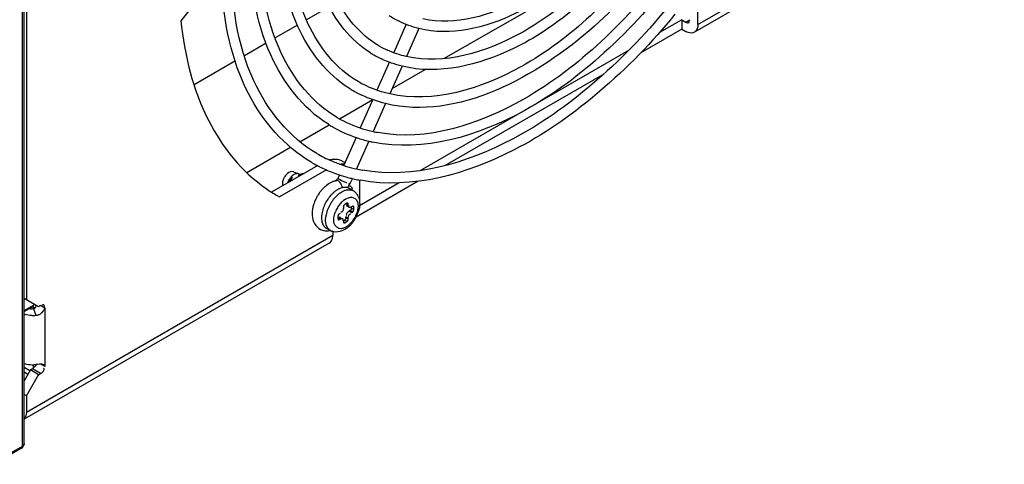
# Model space of a CAD drawing. Header units: inches. Extents: x 0 to 117, y 0 to 83.
# Tile 53 of 75: x 105.66 to 109.04, y 16.99 to 18.51. Entities that reach past the tile are written whole.
import ezdxf

# ---------------------------------------------------------------- set-up
doc = ezdxf.new("R2010")
doc.units = ezdxf.units.IN
doc.header["$LTSCALE"] = 6.431102
doc.header["$MEASUREMENT"] = 0
doc.layers.get('0').update_dxf_attribs({"linetype": 'CONTINUOUS'})

msp = doc.modelspace()

# ---------------------------------------------------------------- linework, layer by layer
at = {"color": 7, "linetype": 'CONTINUOUS'}
for p, q in [((105.6692, 17.0508), (105.6692, 19.5294)), ((105.6749, 17.0588), (105.6749, 19.5327)), ((105.6827, 19.4977), (105.6827, 17.5529)), ((107.9864, 18.4971), (109.0373, 19.1039)), ((109.0251, 19.0768), (107.9742, 18.4701)), ((107.1147, 18.3796), (107.6688, 18.6995)), ((106.2661, 18.5764), (106.2123, 18.5096)), ((106.7216, 18.5577), (106.6436, 18.5126)), ((107.9864, 18.4971), (107.9864, 18.5656)), ((107.9307, 18.5132), (107.8545, 18.4692)), ((107.9307, 18.5132), (107.9446, 18.5052)), ((107.9307, 18.5132), (107.9307, 18.4811)), ((107.9446, 18.5052), (107.9585, 18.5132)), ((107.9558, 18.5102), (107.9549, 18.512)), ((106.6128, 18.4948), (106.5361, 18.4505)), ((106.9858, 18.4984), (106.9426, 18.401)), ((107.0285, 18.4832), (106.986, 18.3872)), ((107.9307, 18.4811), (107.7901, 18.3999)), ((107.9307, 18.4811), (107.9446, 18.473)), ((106.5048, 18.4325), (106.4308, 18.3898)), ((107.7479, 18.4077), (107.0346, 17.9958)), ((106.3994, 18.3716), (106.2579, 18.29)), ((106.9283, 18.3687), (106.8853, 18.2717)), ((106.9714, 18.3542), (106.9293, 18.2591)), ((106.9373, 18.2772), (107.0511, 18.3429)), ((107.6636, 18.3268), (107.1197, 18.0128)), ((106.7572, 18.1732), (106.8711, 18.239)), ((106.8709, 18.2391), (106.828, 18.1422)), ((106.9146, 18.2261), (106.8721, 18.1301)), ((106.6211, 18.0946), (106.7216, 18.1526)), ((106.7331, 18.1457), (106.7319, 18.1464)), ((106.8135, 18.1095), (106.7711, 18.0139)), ((106.4384, 17.9892), (106.5884, 18.0757)), ((106.8575, 18.0971), (106.8154, 18.0021)), ((106.6818, 18.0131), (106.5232, 17.9215)), ((106.6616, 18.0234), (106.6597, 18.0245)), ((106.6631, 18.0225), (106.6616, 18.0234)), ((106.7756, 18.0225), (106.7674, 18.0272)), ((106.7117, 17.9982), (106.551, 17.9054)), ((106.5949, 17.9718), (106.591, 17.9684)), ((106.5948, 17.978), (106.5912, 17.9747)), ((106.5984, 17.9916), (106.6164, 17.9844)), ((106.6179, 17.9837), (106.6164, 17.9844)), ((106.6211, 17.9819), (106.6179, 17.9837)), ((106.7566, 17.9812), (106.752, 17.9706)), ((106.5609, 17.9539), (106.5606, 17.9496)), ((106.591, 17.9684), (106.5873, 17.9646)), ((106.7595, 17.9643), (106.7624, 17.9627)), ((106.7898, 17.9421), (106.7903, 17.941)), ((106.8008, 17.969), (106.7933, 17.9523)), ((106.8005, 17.9684), (106.7988, 17.9688)), ((107.0266, 17.959), (106.8137, 17.8361)), ((106.9618, 17.9538), (106.8256, 17.8752)), ((106.8258, 17.9435), (106.8258, 17.8914)), ((106.543, 17.91), (106.551, 17.9054)), ((106.784, 17.9013), (106.7894, 17.9032)), ((106.8039, 17.9265), (106.79, 17.9346)), ((106.7701, 17.8712), (106.7701, 17.868)), ((106.7733, 17.8952), (106.7787, 17.8986)), ((106.782, 17.8837), (106.775, 17.8796)), ((106.7787, 17.8986), (106.784, 17.9013)), ((106.7806, 17.8813), (106.7868, 17.8776)), ((106.7817, 17.8752), (106.7901, 17.8704)), ((106.7868, 17.8809), (106.7844, 17.8823)), ((106.7868, 17.8776), (106.7868, 17.8809)), ((106.7973, 17.8668), (106.7973, 17.8704)), ((106.8007, 17.8728), (106.798, 17.8712)), ((106.8056, 17.87), (106.8032, 17.8714)), ((106.8056, 17.862), (106.8056, 17.87)), ((106.7513, 17.8387), (106.7513, 17.8306)), ((106.759, 17.8487), (106.7562, 17.8471)), ((106.7585, 17.835), (106.7669, 17.8302)), ((106.768, 17.8581), (106.7665, 17.8554)), ((106.7868, 17.8326), (106.7785, 17.8375)), ((106.7785, 17.8342), (106.7785, 17.8375)), ((106.7807, 17.8425), (106.7814, 17.8417)), ((106.7839, 17.8521), (106.7821, 17.85)), ((106.7896, 17.8567), (106.7924, 17.8583)), ((106.7896, 17.8567), (106.798, 17.8519)), ((106.8007, 17.8535), (106.7924, 17.8583)), ((106.7973, 17.8668), (106.8056, 17.862)), ((106.798, 17.8519), (106.8007, 17.8535)), ((106.7382, 17.8144), (106.7371, 17.82)), ((106.759, 17.8294), (106.7527, 17.833)), ((106.7538, 17.8292), (106.7562, 17.8278)), ((106.7562, 17.8278), (106.759, 17.8294)), ((106.7679, 17.8254), (106.7672, 17.8239)), ((106.7701, 17.823), (106.7701, 17.8198)), ((106.7704, 17.824), (106.7736, 17.8258)), ((106.7726, 17.8184), (106.775, 17.817)), ((106.782, 17.821), (106.7736, 17.8258)), ((106.775, 17.817), (106.782, 17.821)), ((106.7785, 17.8342), (106.7868, 17.8294)), ((106.7868, 17.8294), (106.7868, 17.8326)), ((105.6827, 17.1671), (106.7336, 17.7739)), ((106.7252, 17.7902), (106.7113, 17.7982)), ((106.7336, 17.7867), (106.7336, 17.7739)), ((106.7214, 17.7468), (105.6749, 17.1426)), ((105.7245, 17.5288), (105.6749, 17.5574)), ((105.6749, 17.516), (105.7069, 17.5345)), ((105.7058, 17.5304), (105.7062, 17.5306)), ((105.7069, 17.5345), (105.7094, 17.5357)), ((105.7314, 17.5328), (105.7245, 17.5288)), ((105.7314, 17.5328), (105.7454, 17.5247)), ((105.7355, 17.5319), (105.7343, 17.5303)), ((105.6749, 17.5127), (105.7049, 17.53)), ((105.7071, 17.5263), (105.7039, 17.528)), ((105.7049, 17.53), (105.7049, 17.53)), ((105.7071, 17.5216), (105.7071, 17.5263)), ((105.7075, 17.5216), (105.7096, 17.5223)), ((105.7075, 17.5216), (105.7152, 17.4993)), ((105.7369, 17.5094), (105.7403, 17.5132)), ((105.7454, 17.5247), (105.7454, 17.3238)), ((105.7071, 17.3184), (105.7071, 17.3306)), ((105.7208, 17.3312), (105.7152, 17.3306)), ((105.7271, 17.3319), (105.7208, 17.3312)), ((105.7454, 17.3238), (105.7316, 17.3318)), ((105.6949, 17.3088), (105.6749, 17.3203)), ((105.6966, 17.3118), (105.6749, 17.2742)), ((105.6879, 17.2967), (105.6749, 17.3042)), ((105.6827, 17.2234), (105.7245, 17.2957)), ((105.7036, 17.3158), (105.6966, 17.3118)), ((105.7245, 17.2957), (105.6966, 17.3118)), ((105.7314, 17.2997), (105.7036, 17.3158)), ((105.7076, 17.3213), (105.7064, 17.3216)), ((105.7245, 17.2957), (105.7314, 17.2997)), ((105.7386, 17.3055), (105.7408, 17.3082)), ((105.6827, 17.2234), (105.6749, 17.2279)), ((105.6827, 17.2234), (105.6827, 17.1671)), ((105.6661, 17.044), (105.5697, 16.9884)), ((105.5714, 16.9943), (105.6692, 17.0508))]:
    msp.add_line(p, q, dxfattribs=at)
for points in [[(106.7726, 17.8776), (106.7719, 17.8766), (106.7713, 17.8756), (106.7709, 17.8746), (106.7705, 17.8735), (106.7703, 17.8724), (106.7701, 17.8712)], [(106.775, 17.8796), (106.7741, 17.879), (106.7733, 17.8784), (106.7726, 17.8776)], [(106.7854, 17.884), (106.7852, 17.8841), (106.7845, 17.8843), (106.7838, 17.8843), (106.7829, 17.8841), (106.782, 17.8837)], [(106.7868, 17.8809), (106.7867, 17.8818), (106.7865, 17.8826), (106.7862, 17.8832), (106.7858, 17.8838), (106.7854, 17.884)], [(106.8042, 17.8732), (106.804, 17.8733), (106.8033, 17.8735), (106.8026, 17.8734), (106.8017, 17.8732), (106.8007, 17.8728)], [(106.8056, 17.87), (106.8055, 17.8709), (106.8053, 17.8717), (106.805, 17.8724), (106.8045, 17.8729), (106.8042, 17.8732)], [(106.7562, 17.8471), (106.7553, 17.8465), (106.7546, 17.8458), (106.7538, 17.845), (106.7532, 17.8441), (106.7526, 17.8431), (106.7521, 17.842), (106.7517, 17.841), (106.7515, 17.8398), (106.7513, 17.8387)], [(106.7966, 17.8637), (106.7962, 17.8626), (106.7956, 17.8616), (106.795, 17.8607), (106.7942, 17.8598), (106.7933, 17.859), (106.7924, 17.8583)], [(106.7973, 17.8668), (106.7972, 17.8657), (106.797, 17.8647), (106.7966, 17.8637)], [(106.8007, 17.8535), (106.8016, 17.8541), (106.8024, 17.8548), (106.8031, 17.8556), (106.8038, 17.8565), (106.8044, 17.8575), (106.8049, 17.8586), (106.8052, 17.8597), (106.8055, 17.8608), (106.8056, 17.862)], [(106.7513, 17.8306), (106.7514, 17.8297), (106.7516, 17.8289), (106.752, 17.8282), (106.7524, 17.8277), (106.7528, 17.8275)], [(106.7528, 17.8275), (106.753, 17.8274), (106.7536, 17.8272), (106.7544, 17.8272), (106.7553, 17.8274), (106.7562, 17.8278)], [(106.7701, 17.8198), (106.7702, 17.8188), (106.7704, 17.818), (106.7707, 17.8174), (106.7712, 17.8169), (106.7715, 17.8166)], [(106.7715, 17.8166), (106.7718, 17.8165), (106.7724, 17.8163), (106.7732, 17.8163), (106.774, 17.8166), (106.775, 17.817)], [(106.7768, 17.8291), (106.7762, 17.8281), (106.7754, 17.8273), (106.7746, 17.8265), (106.7736, 17.8258)], [(106.7785, 17.8342), (106.7784, 17.8332), (106.7782, 17.8322), (106.7779, 17.8311), (106.7774, 17.8301), (106.7768, 17.8291)], [(106.782, 17.821), (106.7828, 17.8216), (106.7836, 17.8223), (106.7843, 17.8231), (106.785, 17.824), (106.7856, 17.825), (106.7861, 17.826), (106.7865, 17.8271), (106.7867, 17.8282), (106.7868, 17.8294)], [(105.7048, 17.5299), (105.7053, 17.5302), (105.7058, 17.5304), (105.7058, 17.5304)]]:
    msp.add_lwpolyline(points, dxfattribs=at)
for centre, radius, start, end in [((107.1039, 18.7897), 0.3159, 235.9138, 243.1085), ((106.1056, 20.0227), 2.3395, 319.8072, 320.4104), ((107.0561, 18.707), 0.3277, 239.9324, 245.7674), ((107.056, 18.7065), 0.3626, 237.8657, 239.9165), ((107.0556, 18.7058), 0.3619, 239.9179, 244.6458), ((107.0088, 18.6247), 0.4099, 237.9122, 239.9167), ((107.0084, 18.6241), 0.4092, 239.9183, 244.7091), ((106.9644, 18.5492), 0.4296, 239.9976, 252.5897), ((106.9612, 18.5423), 0.4575, 237.9492, 239.9169), ((106.9633, 18.5468), 0.4625, 240.1437, 251.131), ((106.9715, 18.5714), 0.453, 252.5726, 257.2865), ((106.9675, 18.5584), 0.4748, 251.1085, 251.4927), ((106.9707, 18.5685), 0.4853, 251.5112, 256.4836), ((106.975, 18.5865), 0.4685, 257.2738, 259.2303), ((106.9741, 18.5822), 0.4995, 256.4693, 258.0024), ((106.9137, 18.4602), 0.4689, 239.9927, 243.4355), ((106.9154, 18.4638), 0.4729, 243.4383, 246.8974), ((106.9133, 18.4596), 0.5036, 240.2106, 243.4385), ((106.9151, 18.4633), 0.5078, 243.4391, 246.0867), ((106.7424, 17.9506), 0.0837, 101.3893, 103.0749), ((106.919, 18.4724), 0.4823, 246.9067, 251.7145), ((106.7682, 17.9489), 0.0691, 90.5233, 96.1102), ((106.7681, 17.9556), 0.0625, 85.6278, 90.507), ((106.9223, 18.4821), 0.4925, 251.7061, 253.3484), ((106.9257, 18.4938), 0.5047, 253.3596, 257.3382), ((106.6159, 17.9442), 0.0561, 145.9519, 155.874), ((106.64, 17.9387), 0.0559, 143.6185, 149.1127), ((106.6389, 17.9529), 0.034, 117.7332, 121.4584), ((106.9192, 18.4728), 0.5181, 246.1021, 251.9411), ((106.9222, 18.4816), 0.5274, 251.9278, 252.4017), ((106.9244, 18.4889), 0.535, 252.4092, 255.8025), ((106.9265, 18.4969), 0.5434, 255.7959, 256.4), ((106.9293, 18.5095), 0.5208, 257.3313, 259.5827), ((106.6377, 17.9219), 0.0661, 144.4286, 149.3703), ((106.6344, 17.9243), 0.0619, 139.4025, 144.4221), ((106.6455, 17.9353), 0.0624, 149.097, 159.4304), ((106.7874, 17.8496), 0.1213, 133.3418, 136.0869), ((106.7829, 17.8544), 0.1148, 130.4858, 133.3432), ((106.7903, 18.0338), 0.0755, 244.8911, 246.0999), ((106.8452, 18.1164), 0.1746, 241.6881, 244.1302), ((106.7374, 17.9356), 0.0286, 2.6412, 10.3511), ((106.727, 17.9814), 0.0724, 322.1252, 324.759), ((106.7767, 17.9115), 0.0266, 60.0937, 72.7957), ((106.7257, 17.9824), 0.0741, 324.7601, 328.8122), ((106.7264, 17.982), 0.0733, 328.7849, 336.0689), ((106.7869, 17.9306), 0.0135, 45.7415, 59.9712), ((106.7857, 17.9297), 0.015, 10.4641, 27.6774), ((106.7504, 17.9104), 0.0554, 23.6457, 28.4522), ((106.9281, 18.5036), 0.5502, 256.5896, 258.4646), ((106.9298, 18.5118), 0.5586, 258.4633, 259.5582), ((106.816, 18.3825), 0.5457, 235.2989, 239.9829), ((106.8032, 17.8359), 0.1422, 150.8063, 155.5575), ((106.8053, 17.8348), 0.1446, 146.1004, 150.8204), ((106.8015, 17.8373), 0.1401, 141.2722, 146.1153), ((106.7939, 17.8435), 0.1302, 136.1134, 141.2815), ((106.8256, 17.8235), 0.1318, 141.0393, 145.4822), ((106.8183, 17.8294), 0.1224, 136.9388, 141.046), ((106.8094, 17.8377), 0.1103, 131.4632, 136.9538), ((106.8004, 17.848), 0.0966, 125.9826, 131.4754), ((106.8316, 17.8218), 0.1216, 136.3738, 141.0356), ((106.8122, 17.8427), 0.093, 125.9091, 128.9053), ((106.7943, 17.8734), 0.0575, 109.5722, 112.7876), ((106.7907, 17.9035), 0.0266, 60.093, 72.6892), ((106.7842, 17.8923), 0.0395, 45.4559, 59.9982), ((106.778, 17.8877), 0.0473, 24.1997, 30.998), ((106.7782, 17.8442), 0.1158, 165.5056, 170.8887), ((106.7897, 17.8412), 0.1277, 160.433, 165.5179), ((106.7976, 17.8384), 0.1361, 155.5596, 160.445), ((106.8161, 17.8265), 0.122, 158.5948, 163.2738), ((106.8237, 17.8236), 0.1301, 156.2214, 158.6244), ((106.8268, 17.8222), 0.1335, 154.1225, 156.2244), ((106.8285, 17.8214), 0.1354, 145.4676, 154.1225), ((106.8392, 17.8149), 0.1319, 154.0602, 158.4582), ((106.8425, 17.8133), 0.1354, 145.4086, 154.0734), ((106.8395, 17.8154), 0.1318, 141.0194, 145.4229), ((106.8365, 17.8168), 0.1011, 145.3378, 153.9869), ((106.8344, 17.8183), 0.0986, 140.9027, 145.3527), ((106.8287, 17.823), 0.0911, 136.2985, 140.918), ((106.8222, 17.8292), 0.0821, 131.3461, 136.2953), ((106.8157, 17.8367), 0.0722, 125.9035, 131.3669), ((106.7546, 17.8825), 0.0714, 359.9388, 5.4152), ((106.7505, 17.8472), 0.0879, 176.761, 183.2835), ((106.7641, 17.8464), 0.1016, 170.8734, 176.7662), ((106.7714, 17.8342), 0.0764, 177.0331, 179.9729), ((106.7805, 17.8337), 0.0856, 173.5871, 177.0242), ((106.8085, 17.8239), 0.0997, 168.1498, 172.6311), ((106.8198, 17.8216), 0.1113, 163.1272, 168.1517), ((106.8303, 17.8184), 0.1223, 158.4429, 163.1205), ((106.8354, 17.8173), 0.0999, 153.9744, 158.3918), ((106.8046, 17.8326), 0.0285, 131.7081, 136.7268), ((106.7061, 17.8921), 0.1213, 327.5354, 332.2847), ((106.7077, 17.8913), 0.1196, 332.2729, 337.0811), ((106.7134, 17.8889), 0.1133, 337.0683, 342.0994), ((106.7245, 17.8212), 0.0265, 227.4117, 239.9807), ((106.7287, 17.8701), 0.0896, 306.6819, 309.465), ((106.725, 17.8746), 0.0954, 309.4623, 311.9441), ((106.7209, 17.8792), 0.1016, 311.9469, 314.7506), ((106.7165, 17.8836), 0.1078, 314.7515, 317.7957), ((106.7113, 17.8883), 0.1149, 317.8103, 322.7544), ((106.7074, 17.8913), 0.1198, 322.7408, 327.5373), ((106.7127, 17.8427), 0.0535, 264.0345, 273.3528), ((106.7449, 17.8243), 0.0395, 240.0117, 249.5786), ((105.7036, 17.6001), 0.1014, 269.2215, 276.5377), ((105.7136, 17.5313), 0.0318, 286.7863, 295.1938), ((105.7007, 17.4148), 0.0846, 252.2301, 258.1979), ((105.7038, 17.4297), 0.0997, 272.8133, 276.5625)]:
    msp.add_arc(centre, radius, start, end, dxfattribs=at)
for points, knots in [([(108.1475, 19.7235), (108.1475, 19.5504), (108.0583, 19.1898), (107.8228, 18.7987), (107.567, 18.5447), (107.3212, 18.3779), (107.0965, 18.3228), (106.9712, 18.3538)], [0, 0, 0, 0, 0.262274, 0.547639, 0.682591, 0.80445, 1, 1, 1, 1]), ([(108.0466, 19.6652), (108.0466, 19.5156), (107.9694, 19.2038), (107.7656, 18.8657), (107.5442, 18.6464), (107.3314, 18.5025), (107.1367, 18.4556), (107.0284, 18.4828)], [0, 0, 0, 0, 0.262311, 0.547579, 0.682452, 0.804248, 1, 1, 1, 1]), ([(107.7244, 18.8962), (107.6748, 18.8309), (107.5687, 18.7139), (107.3549, 18.5521), (107.1542, 18.4901), (107.0429, 18.5158)], [0, 0, 0, 0, 0.30358, 0.577523, 1, 1, 1, 1]), ([(106.8631, 18.3994), (106.7942, 18.4427), (106.6775, 18.5945), (106.6525, 18.777), (106.6519, 18.8747)], [0, 0, 0, 0, 0.454396, 1, 1, 1, 1]), ([(106.8919, 18.4234), (106.8254, 18.4619), (106.71, 18.6078), (106.6873, 18.7846), (106.6873, 18.8805)], [0, 0, 0, 0, 0.444871, 1, 1, 1, 1]), ([(106.791, 18.2774), (106.7129, 18.3264), (106.5805, 18.4987), (106.5523, 18.7059), (106.5517, 18.8168)], [0, 0, 0, 0, 0.453866, 1, 1, 1, 1]), ([(106.821, 18.3007), (106.7449, 18.3447), (106.6131, 18.5112), (106.5871, 18.7132), (106.5871, 18.8226)], [0, 0, 0, 0, 0.445424, 1, 1, 1, 1]), ([(107.7816, 18.8332), (107.7239, 18.7567), (107.6003, 18.6198), (107.3508, 18.4299), (107.1161, 18.3569), (106.9858, 18.3867)], [0, 0, 0, 0, 0.303147, 0.576946, 1, 1, 1, 1]), ([(106.7184, 18.1545), (106.631, 18.2093), (106.4828, 18.4023), (106.4514, 18.6343), (106.4508, 18.7585)], [0, 0, 0, 0, 0.453443, 1, 1, 1, 1]), ([(106.7496, 18.1771), (106.6639, 18.2267), (106.5155, 18.4141), (106.4862, 18.6413), (106.4862, 18.7644)], [0, 0, 0, 0, 0.445856, 1, 1, 1, 1]), ([(107.8384, 18.7705), (107.7726, 18.6831), (107.6317, 18.5263), (107.3468, 18.3086), (107.0783, 18.2247), (106.929, 18.2586)], [0, 0, 0, 0, 0.302828, 0.576519, 1, 1, 1, 1]), ([(107.8582, 18.7379), (107.7904, 18.6493), (107.553, 18.3826), (107.1622, 18.1653), (106.9144, 18.2256)], [0, 0, 0, 0, 0.304307, 1, 1, 1, 1]), ([(106.6792, 18.0541), (106.5838, 18.1092), (106.4185, 18.3172), (106.386, 18.5698), (106.386, 18.7065)], [0, 0, 0, 0, 0.446183, 1, 1, 1, 1]), ([(107.8963, 18.7084), (107.8236, 18.6114), (107.6681, 18.437), (107.352, 18.1924), (107.0559, 18.0942), (106.8875, 18.1263)], [0, 0, 0, 0, 0.301151, 0.574247, 1, 1, 1, 1]), ([(107.9144, 18.6736), (107.8396, 18.5754), (107.6796, 18.399), (107.3523, 18.151), (107.0442, 18.0566), (106.8703, 18.0936)], [0, 0, 0, 0, 0.298661, 0.569901, 1, 1, 1, 1]), ([(106.6597, 18.0245), (106.5676, 18.0781), (106.4063, 18.2668), (106.3603, 18.5023), (106.3528, 18.6284)], [0, 0, 0, 0, 0.457605, 1, 1, 1, 1]), ([(107.8811, 18.5543), (107.803, 18.4598), (107.6386, 18.2909), (107.3079, 18.055), (107.0074, 17.9656), (106.8351, 17.9973)], [0, 0, 0, 0, 0.300093, 0.571322, 1, 1, 1, 1]), ([(107.8927, 18.5129), (107.8136, 18.4192), (107.6473, 18.2518), (107.3105, 18.0164), (107.0047, 17.93), (106.8286, 17.9625)], [0, 0, 0, 0, 0.296876, 0.566104, 1, 1, 1, 1]), ([(107.955, 18.5032), (107.9559, 18.5036), (107.9573, 18.5061), (107.9563, 18.5087), (107.9558, 18.5102)], [0, 0, 0, 0, 0.371072, 1, 1, 1, 1]), ([(106.2123, 18.5096), (106.2248, 18.3913), (106.277, 18.1718), (106.4219, 17.9916), (106.5054, 17.9338)], [0, 0, 0, 0, 0.539534, 1, 1, 1, 1]), ([(107.9446, 18.5052), (107.9463, 18.5042), (107.9496, 18.5028), (107.9536, 18.5024), (107.955, 18.5032)], [0, 0, 0, 0, 0.548025, 1, 1, 1, 1]), ([(107.9864, 18.4971), (107.9864, 18.4941), (107.9857, 18.4842), (107.9803, 18.4737), (107.9742, 18.4701)], [0, 0, 0, 0, 0.294978, 1, 1, 1, 1]), ([(107.9742, 18.4701), (107.968, 18.4665), (107.9562, 18.4671), (107.9472, 18.4715), (107.9446, 18.473)], [0, 0, 0, 0, 0.705023, 1, 1, 1, 1]), ([(106.7361, 18.034), (106.7344, 18.0339), (106.731, 18.0335), (106.7276, 18.033), (106.7259, 18.0326)], [0, 0, 0, 0, 0.49259, 1, 1, 1, 1]), ([(106.6164, 17.9844), (106.6149, 17.9851), (106.6112, 17.9857), (106.6077, 17.985), (106.6059, 17.9844)], [0, 0, 0, 0, 0.470918, 1, 1, 1, 1]), ([(106.6144, 17.9768), (106.6155, 17.9778), (106.6176, 17.9796), (106.6199, 17.9813), (106.6211, 17.982)], [0, 0, 0, 0, 0.517193, 1, 1, 1, 1]), ([(106.7519, 17.9706), (106.7516, 17.9701), (106.7537, 17.967), (106.7562, 17.9664), (106.7582, 17.9655)], [0, 0, 0, 0, 0.219134, 1, 1, 1, 1]), ([(106.5606, 17.9496), (106.5606, 17.9485), (106.5607, 17.9465), (106.5611, 17.9445), (106.5613, 17.9435)], [0, 0, 0, 0, 0.515544, 1, 1, 1, 1]), ([(106.7352, 17.9579), (106.7337, 17.9574), (106.7306, 17.9561), (106.7276, 17.9546), (106.7261, 17.9538)], [0, 0, 0, 0, 0.495579, 1, 1, 1, 1]), ([(106.7444, 17.9607), (106.7429, 17.9603), (106.7398, 17.9595), (106.7367, 17.9585), (106.7352, 17.9579)], [0, 0, 0, 0, 0.495761, 1, 1, 1, 1]), ([(106.7443, 17.9613), (106.7441, 17.9611), (106.7435, 17.9597), (106.7454, 17.9612), (106.7461, 17.9616)], [0, 0, 0, 0, 0.258163, 1, 1, 1, 1]), ([(106.754, 17.959), (106.7524, 17.9599), (106.7495, 17.9615), (106.7457, 17.9618), (106.7443, 17.961)], [0, 0, 0, 0, 0.534054, 1, 1, 1, 1]), ([(106.769, 17.9593), (106.7726, 17.9575), (106.7762, 17.9557), (106.7812, 17.9546), (106.7817, 17.9549)], [0, 0, 0, 0, 0.880058, 1, 1, 1, 1]), ([(106.7786, 17.9381), (106.7775, 17.9382), (106.7754, 17.9383), (106.7732, 17.9382), (106.7721, 17.9381)], [0, 0, 0, 0, 0.491911, 1, 1, 1, 1]), ([(106.7846, 17.9369), (106.7836, 17.9372), (106.7816, 17.9377), (106.7796, 17.938), (106.7786, 17.9381)], [0, 0, 0, 0, 0.494264, 1, 1, 1, 1]), ([(106.7886, 17.9438), (106.7889, 17.9435), (106.7893, 17.943), (106.7897, 17.9425), (106.7898, 17.9421)], [0, 0, 0, 0, 0.483839, 1, 1, 1, 1]), ([(106.7887, 17.9522), (106.7898, 17.952), (106.7916, 17.9517), (106.7936, 17.9515), (106.7943, 17.9519)], [0, 0, 0, 0, 0.608909, 1, 1, 1, 1]), ([(106.7963, 17.9402), (106.7969, 17.9397), (106.7979, 17.9386), (106.7986, 17.9373), (106.799, 17.9367)], [0, 0, 0, 0, 0.499101, 1, 1, 1, 1]), ([(106.7509, 17.9308), (106.7496, 17.9301), (106.7472, 17.9286), (106.7448, 17.927), (106.7436, 17.9261)], [0, 0, 0, 0, 0.492369, 1, 1, 1, 1]), ([(106.7581, 17.9344), (106.7569, 17.9339), (106.7544, 17.9328), (106.752, 17.9315), (106.7509, 17.9308)], [0, 0, 0, 0, 0.491355, 1, 1, 1, 1]), ([(106.7751, 17.9276), (106.7769, 17.9282), (106.7805, 17.9293), (106.7842, 17.9299), (106.7861, 17.9301)], [0, 0, 0, 0, 0.514818, 1, 1, 1, 1]), ([(106.7894, 17.9032), (106.7903, 17.9034), (106.792, 17.9038), (106.7937, 17.904), (106.7945, 17.9041)], [0, 0, 0, 0, 0.509225, 1, 1, 1, 1]), ([(106.7945, 17.9041), (106.7953, 17.9042), (106.7969, 17.9043), (106.7986, 17.9042), (106.7993, 17.9041)], [0, 0, 0, 0, 0.508116, 1, 1, 1, 1]), ([(106.7993, 17.9041), (106.807, 17.9034), (106.8174, 17.8945), (106.8195, 17.8838), (106.8199, 17.8806)], [0, 0, 0, 0, 0.705901, 1, 1, 1, 1]), ([(106.8119, 17.9204), (106.8132, 17.9192), (106.8156, 17.9165), (106.8176, 17.9136), (106.8185, 17.9121)], [0, 0, 0, 0, 0.499061, 1, 1, 1, 1]), ([(106.7796, 17.8765), (106.7798, 17.8761), (106.7803, 17.8753), (106.7809, 17.8747), (106.7813, 17.8745)], [0, 0, 0, 0, 0.53507, 1, 1, 1, 1]), ([(106.7896, 17.8696), (106.7889, 17.87), (106.7877, 17.8728), (106.789, 17.8752), (106.7897, 17.8767)], [0, 0, 0, 0, 0.343148, 1, 1, 1, 1]), ([(106.798, 17.8712), (106.7966, 17.8704), (106.794, 17.8693), (106.7908, 17.869), (106.7896, 17.8696)], [0, 0, 0, 0, 0.548025, 1, 1, 1, 1]), ([(106.8199, 17.8806), (106.82, 17.8796), (106.8202, 17.8774), (106.8203, 17.8753), (106.8203, 17.8742)], [0, 0, 0, 0, 0.491716, 1, 1, 1, 1]), ([(106.8203, 17.8742), (106.8203, 17.8731), (106.8202, 17.8708), (106.82, 17.8685), (106.8199, 17.8674)], [0, 0, 0, 0, 0.490855, 1, 1, 1, 1]), ([(106.7089, 17.8262), (106.7089, 17.8279), (106.709, 17.8314), (106.7094, 17.835), (106.7096, 17.8367)], [0, 0, 0, 0, 0.490054, 1, 1, 1, 1]), ([(106.759, 17.8358), (106.7584, 17.8362), (106.756, 17.8362), (106.7546, 17.8345), (106.7539, 17.8335)], [0, 0, 0, 0, 0.37107, 1, 1, 1, 1]), ([(106.7632, 17.8532), (106.7629, 17.8531), (106.7623, 17.8531), (106.7616, 17.8532), (106.7613, 17.8533)], [0, 0, 0, 0, 0.478993, 1, 1, 1, 1]), ([(106.7665, 17.8554), (106.7661, 17.8549), (106.7651, 17.8539), (106.7639, 17.8533), (106.7632, 17.8532)], [0, 0, 0, 0, 0.526338, 1, 1, 1, 1]), ([(106.7696, 17.8631), (106.7694, 17.8623), (106.769, 17.8606), (106.7684, 17.8589), (106.768, 17.8581)], [0, 0, 0, 0, 0.502272, 1, 1, 1, 1]), ([(106.7701, 17.868), (106.7701, 17.8672), (106.77, 17.8656), (106.7697, 17.864), (106.7696, 17.8631)], [0, 0, 0, 0, 0.464113, 1, 1, 1, 1]), ([(106.8113, 17.8395), (106.8049, 17.8264), (106.793, 17.8106), (106.7767, 17.8009), (106.7729, 17.7993)], [0, 0, 0, 0, 0.778406, 1, 1, 1, 1]), ([(106.7821, 17.85), (106.7813, 17.8488), (106.7798, 17.8465), (106.78, 17.8434), (106.7807, 17.8425)], [0, 0, 0, 0, 0.55234, 1, 1, 1, 1]), ([(106.7896, 17.8567), (106.789, 17.8564), (106.7876, 17.8554), (106.7863, 17.8544), (106.7857, 17.8538)], [0, 0, 0, 0, 0.464112, 1, 1, 1, 1]), ([(106.7937, 17.8474), (106.794, 17.8475), (106.7947, 17.8475), (106.7954, 17.8474), (106.7957, 17.8473)], [0, 0, 0, 0, 0.478993, 1, 1, 1, 1]), ([(106.695, 17.8342), (106.695, 17.8328), (106.695, 17.83), (106.6953, 17.8272), (106.6955, 17.8258)], [0, 0, 0, 0, 0.508295, 1, 1, 1, 1]), ([(106.6955, 17.8258), (106.6956, 17.8246), (106.696, 17.8221), (106.6966, 17.8196), (106.6969, 17.8184)], [0, 0, 0, 0, 0.508933, 1, 1, 1, 1]), ([(106.6969, 17.8184), (106.6972, 17.8173), (106.6979, 17.8151), (106.6988, 17.813), (106.6992, 17.812)], [0, 0, 0, 0, 0.50921, 1, 1, 1, 1]), ([(106.6992, 17.812), (106.6997, 17.811), (106.7007, 17.8091), (106.7018, 17.8072), (106.7025, 17.8064)], [0, 0, 0, 0, 0.508368, 1, 1, 1, 1]), ([(106.7025, 17.8064), (106.7031, 17.8055), (106.7044, 17.8038), (106.7058, 17.8023), (106.7066, 17.8016)], [0, 0, 0, 0, 0.505916, 1, 1, 1, 1]), ([(106.7094, 17.8181), (106.7092, 17.8194), (106.709, 17.8221), (106.7089, 17.8248), (106.7089, 17.8262)], [0, 0, 0, 0, 0.492036, 1, 1, 1, 1]), ([(106.7367, 17.8264), (106.7367, 17.8275), (106.7368, 17.8298), (106.737, 17.8321), (106.7371, 17.8333)], [0, 0, 0, 0, 0.490855, 1, 1, 1, 1]), ([(106.7371, 17.82), (106.7369, 17.8211), (106.7367, 17.8232), (106.7367, 17.8253), (106.7367, 17.8264)], [0, 0, 0, 0, 0.491716, 1, 1, 1, 1]), ([(106.759, 17.8294), (106.7604, 17.8302), (106.763, 17.8313), (106.7662, 17.8316), (106.7673, 17.831)], [0, 0, 0, 0, 0.548025, 1, 1, 1, 1]), ([(106.7673, 17.831), (106.768, 17.8307), (106.7692, 17.8286), (106.7684, 17.8266), (106.7679, 17.8254)], [0, 0, 0, 0, 0.371071, 1, 1, 1, 1]), ([(106.7159, 17.7893), (106.7174, 17.7894), (106.7205, 17.7897), (106.7235, 17.7903), (106.725, 17.7906)], [0, 0, 0, 0, 0.498546, 1, 1, 1, 1]), ([(106.7214, 17.7468), (106.7276, 17.7504), (106.733, 17.7609), (106.7336, 17.7709), (106.7336, 17.7739)], [0, 0, 0, 0, 0.705022, 1, 1, 1, 1]), ([(106.7729, 17.7993), (106.7712, 17.7986), (106.7677, 17.7974), (106.7642, 17.7967), (106.7624, 17.7965)], [0, 0, 0, 0, 0.518678, 1, 1, 1, 1]), ([(105.7047, 17.5303), (105.7054, 17.5307), (105.7065, 17.532), (105.7069, 17.5336), (105.7069, 17.5345)], [0, 0, 0, 0, 0.473066, 1, 1, 1, 1]), ([(105.7419, 17.5348), (105.7411, 17.5353), (105.7382, 17.5353), (105.7365, 17.5331), (105.7355, 17.5319)], [0, 0, 0, 0, 0.37107, 1, 1, 1, 1]), ([(105.7454, 17.5247), (105.7454, 17.5267), (105.7449, 17.5302), (105.7433, 17.5339), (105.7419, 17.5348)], [0, 0, 0, 0, 0.548031, 1, 1, 1, 1]), ([(105.7116, 17.5251), (105.7108, 17.5252), (105.7092, 17.5255), (105.7077, 17.526), (105.7071, 17.5263)], [0, 0, 0, 0, 0.53684, 1, 1, 1, 1]), ([(105.7152, 17.4993), (105.7165, 17.4995), (105.719, 17.4999), (105.7215, 17.5005), (105.7228, 17.5008)], [0, 0, 0, 0, 0.50151, 1, 1, 1, 1]), ([(105.7271, 17.5025), (105.7289, 17.5033), (105.7323, 17.5054), (105.7354, 17.508), (105.7369, 17.5094)], [0, 0, 0, 0, 0.486277, 1, 1, 1, 1]), ([(105.7403, 17.5132), (105.7412, 17.5143), (105.7429, 17.5167), (105.7441, 17.5193), (105.7446, 17.5206)], [0, 0, 0, 0, 0.521236, 1, 1, 1, 1]), ([(105.7446, 17.5206), (105.7448, 17.5213), (105.7452, 17.5226), (105.7454, 17.5241), (105.7454, 17.5247)], [0, 0, 0, 0, 0.516177, 1, 1, 1, 1]), ([(105.716, 17.3307), (105.7155, 17.3289), (105.7142, 17.3256), (105.712, 17.3228), (105.7106, 17.322)], [0, 0, 0, 0, 0.545043, 1, 1, 1, 1]), ([(105.7454, 17.3238), (105.7454, 17.325), (105.7449, 17.3274), (105.7432, 17.329), (105.7424, 17.3296)], [0, 0, 0, 0, 0.526218, 1, 1, 1, 1]), ([(105.7106, 17.322), (105.7102, 17.3217), (105.7092, 17.3213), (105.7081, 17.3213), (105.7076, 17.3213)], [0, 0, 0, 0, 0.495756, 1, 1, 1, 1]), ([(105.7314, 17.2997), (105.7327, 17.3004), (105.7352, 17.3022), (105.7375, 17.3043), (105.7386, 17.3055)], [0, 0, 0, 0, 0.462739, 1, 1, 1, 1]), ([(105.7408, 17.3082), (105.742, 17.3098), (105.7442, 17.3131), (105.743, 17.3174), (105.7418, 17.3185)], [0, 0, 0, 0, 0.548498, 1, 1, 1, 1]), ([(105.6757, 17.057), (105.6758, 17.0573), (105.676, 17.0579), (105.676, 17.0586), (105.6759, 17.0589)], [0, 0, 0, 0, 0.519313, 1, 1, 1, 1]), ([(105.6666, 17.0433), (105.6673, 17.0437), (105.6683, 17.0463), (105.6671, 17.0485), (105.6664, 17.0498)], [0, 0, 0, 0, 0.340351, 1, 1, 1, 1]), ([(105.6692, 17.0508), (105.6706, 17.0516), (105.673, 17.0534), (105.6751, 17.0557), (105.6757, 17.057)], [0, 0, 0, 0, 0.52957, 1, 1, 1, 1])]:
    msp.add_open_spline(points, degree=3, knots=knots, dxfattribs=at)
for points in [[(107.0284, 18.4828), (107.0051, 18.4887), (106.9824, 18.4971), (106.961, 18.5079)], [(106.9712, 18.3538), (106.947, 18.3598), (106.9232, 18.3681), (106.9006, 18.3788)], [(106.9858, 18.3867), (106.9638, 18.3918), (106.9422, 18.3989), (106.9216, 18.4082)], [(106.929, 18.2586), (106.8913, 18.2671), (106.8544, 18.2813), (106.821, 18.3007)], [(106.9144, 18.2256), (106.8867, 18.2324), (106.8594, 18.2419), (106.8336, 18.2541)], [(106.755, 18.0323), (106.7489, 18.0339), (106.7424, 18.0344), (106.7361, 18.034)], [(106.7674, 18.0272), (106.7635, 18.0294), (106.7593, 18.0311), (106.755, 18.0323)], [(106.5786, 17.9858), (106.5751, 17.9829), (106.572, 17.9793), (106.5695, 17.9756)], [(106.5912, 17.9747), (106.5854, 17.9687), (106.5808, 17.9611), (106.578, 17.9532)], [(106.5984, 17.9916), (106.592, 17.9942), (106.5839, 17.9902), (106.5786, 17.9858)], [(106.6059, 17.9844), (106.6018, 17.9831), (106.598, 17.9808), (106.5948, 17.978)], [(106.623, 17.9831), (106.6266, 17.985), (106.6309, 17.9863), (106.6349, 17.9857)], [(106.752, 17.9706), (106.7503, 17.967), (106.7469, 17.9644), (106.7443, 17.9613)], [(106.5648, 17.9671), (106.5629, 17.9629), (106.5615, 17.9585), (106.5609, 17.9539)], [(106.7261, 17.9538), (106.7198, 17.9505), (106.7139, 17.9463), (106.7084, 17.9417)], [(106.7655, 17.9408), (106.7642, 17.9478), (106.7602, 17.9554), (106.754, 17.959)], [(106.7721, 17.9381), (106.7673, 17.9376), (106.7625, 17.9363), (106.7581, 17.9344)], [(106.8242, 17.9637), (106.8253, 17.957), (106.8258, 17.9503), (106.8258, 17.9435)], [(106.7436, 17.9058), (106.7467, 17.9091), (106.7501, 17.9123), (106.7537, 17.9151)], [(106.7576, 17.9181), (106.7621, 17.9214), (106.7669, 17.9242), (106.7721, 17.9264)], [(106.7861, 17.9301), (106.7902, 17.9305), (106.7946, 17.9301), (106.7986, 17.9289)], [(106.8211, 17.9071), (106.8236, 17.9015), (106.8251, 17.8954), (106.8257, 17.8893)], [(106.826, 17.8825), (106.826, 17.8729), (106.8242, 17.8632), (106.8212, 17.8541)], [(106.6627, 17.8421), (106.6638, 17.8235), (106.6745, 17.8021), (106.6913, 17.7939)], [(106.6993, 17.8616), (106.6975, 17.8556), (106.6962, 17.8495), (106.6955, 17.8433)], [(106.7371, 17.8333), (106.7379, 17.8404), (106.7399, 17.8474), (106.7425, 17.8541)], [(106.7868, 17.8326), (106.7868, 17.8381), (106.7883, 17.8465), (106.7937, 17.8474)], [(106.8199, 17.8674), (106.8187, 17.8577), (106.8156, 17.8482), (106.8113, 17.8395)], [(106.7252, 17.7902), (106.7159, 17.7955), (106.7107, 17.8075), (106.7094, 17.8181)], [(106.7624, 17.7965), (106.7524, 17.7956), (106.7408, 17.8047), (106.7382, 17.8144)], [(106.6913, 17.7939), (106.6963, 17.7915), (106.7017, 17.7901), (106.7072, 17.7895)], [(106.7823, 17.7982), (106.7683, 17.7878), (106.7475, 17.7813), (106.7311, 17.7874)], [(105.7096, 17.5223), (105.7137, 17.5242), (105.7185, 17.531), (105.7156, 17.5345)], [(105.7023, 17.4987), (105.693, 17.4988), (105.6837, 17.5002), (105.6749, 17.503)], [(105.693, 17.5231), (105.6967, 17.5214), (105.7017, 17.5208), (105.7051, 17.5229)], [(105.6834, 17.332), (105.6917, 17.3302), (105.7002, 17.3296), (105.7087, 17.33)], [(105.7424, 17.3296), (105.7381, 17.3325), (105.7322, 17.3322), (105.7271, 17.3319)], [(105.6827, 17.1671), (105.6827, 17.1589), (105.6807, 17.1496), (105.675, 17.1436)], [(105.6661, 17.044), (105.6703, 17.0465), (105.6752, 17.0531), (105.6725, 17.0571)]]:
    msp.add_open_spline(points, degree=3, dxfattribs=at)

doc.saveas('drawing.dxf')
